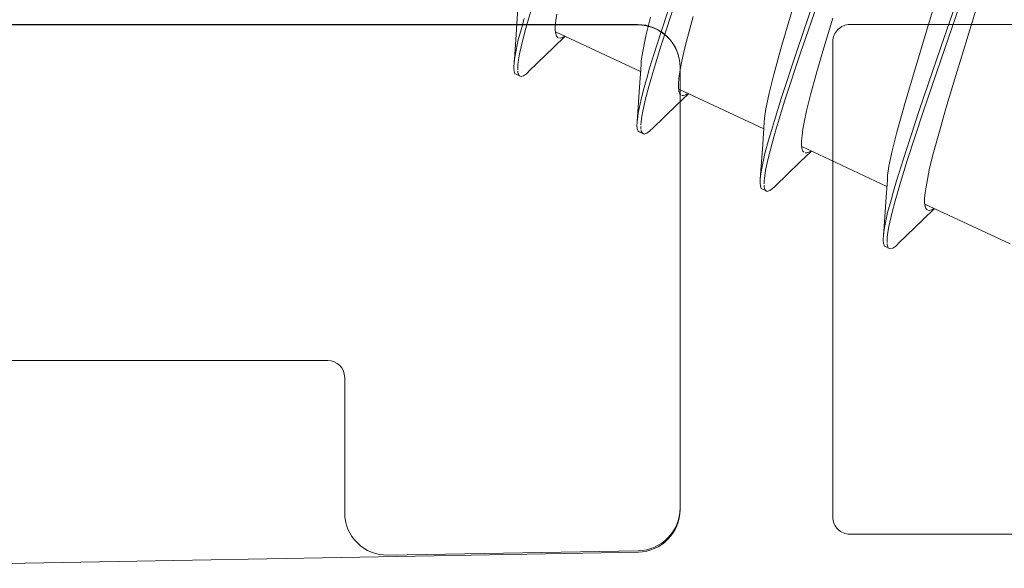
# Model space of a CAD drawing. Header units: millimetres. Extents: x 0 to 10560344, y -63228 to 177747.
# Tile 49 of 125: x 106467 to 106479, y -41074 to -41068. Entities that reach past the tile are written whole.
import ezdxf

# ---------------------------------------------------------------- set-up
doc = ezdxf.new("R2010")
doc.units = ezdxf.units.MM
doc.layers.add('008', color=8, linetype='Continuous', lineweight=9)
doc.layers.add('013', color=220, linetype='Continuous', lineweight=13)

msp = doc.modelspace()

# ---------------------------------------------------------------- linework, layer by layer
at = {"layer": '008', "linetype": 'Continuous'}
for p, q in [((106478.195, -41068.172), (106478.454, -41067.419)), ((106478.242, -41068.188), (106478.502, -41067.433)), ((106476.494, -41068.228), (106476.747, -41067.49)), ((106476.539, -41068.249), (106476.793, -41067.511)), ((106478.059, -41067.876), (106478.176, -41067.489)), ((106478.516, -41068.031), (106478.658, -41067.559)), ((106474.841, -41068.171), (106475.027, -41067.599)), ((106474.889, -41068.183), (106475.076, -41067.611)), ((106476.319, -41068.158), (106476.46, -41067.685)), ((106473.21, -41067.715), (106473.193, -41067.976)), ((106473.331, -41067.866), (106473.365, -41067.748)), ((106473.655, -41067.87), (106473.666, -41067.796)), ((106474.619, -41067.92), (106465.119, -41067.92)), ((106473.255, -41067.951), (106473.285, -41067.845)), ((106473.303, -41067.961), (106473.331, -41067.866)), ((106473.65, -41067.933), (106473.655, -41067.87)), ((106474.718, -41068.05), (106474.773, -41067.83)), ((106475.205, -41068.069), (106475.272, -41067.822)), ((106476.801, -41068.228), (106476.917, -41067.84)), ((106477.91, -41068.361), (106478.059, -41067.876)), ((106473.193, -41067.976), (106473.164, -41068.384)), ((106473.214, -41068.098), (106473.255, -41067.951)), ((106473.266, -41068.095), (106473.303, -41067.961)), ((106473.65, -41067.985), (106473.65, -41067.933)), ((106473.655, -41068.025), (106473.65, -41067.985)), ((106473.653, -41068.001), (106474.655, -41068.468)), ((106473.665, -41068.055), (106473.655, -41068.025)), ((106478.367, -41068.517), (106478.516, -41068.031)), ((106473.177, -41068.278), (106473.214, -41068.098)), ((106473.229, -41068.261), (106473.266, -41068.095)), ((106473.63, -41068.185), (106473.767, -41068.054)), ((106473.678, -41068.068), (106473.665, -41068.055)), ((106473.712, -41068.076), (106473.692, -41068.074)), ((106473.737, -41068.066), (106473.712, -41068.076)), ((106473.753, -41068.056), (106473.737, -41068.066)), ((106474.679, -41068.233), (106474.718, -41068.05)), ((106475.159, -41068.255), (106475.205, -41068.069)), ((106476.223, -41068.506), (106476.319, -41068.158)), ((106473.166, -41068.352), (106473.177, -41068.278)), ((106473.217, -41068.331), (106473.229, -41068.261)), ((106473.34, -41068.466), (106473.63, -41068.185)), ((106474.663, -41068.343), (106474.679, -41068.233)), ((106474.761, -41068.431), (106474.841, -41068.171)), ((106474.809, -41068.444), (106474.889, -41068.183)), ((106475.131, -41068.388), (106475.159, -41068.255)), ((106476.31, -41068.787), (106476.494, -41068.228)), ((106476.355, -41068.808), (106476.539, -41068.249)), ((106476.722, -41068.499), (106476.801, -41068.228)), ((106477.936, -41068.927), (106478.195, -41068.172)), ((106477.982, -41068.945), (106478.242, -41068.188)), ((106473.162, -41068.399), (106473.164, -41068.384)), ((106473.164, -41068.384), (106473.166, -41068.352)), ((106473.207, -41068.419), (106473.21, -41068.388)), ((106473.21, -41068.388), (106473.213, -41068.363)), ((106473.213, -41068.363), (106473.217, -41068.331)), ((106474.66, -41068.391), (106474.643, -41068.652)), ((106474.66, -41068.391), (106474.663, -41068.343)), ((106475.116, -41068.472), (106475.131, -41068.388)), ((106477.769, -41068.834), (106477.91, -41068.361)), ((106473.162, -41068.426), (106473.162, -41068.399)), ((106473.164, -41068.466), (106473.162, -41068.426)), ((106473.175, -41068.495), (106473.164, -41068.466)), ((106473.189, -41068.502), (106473.175, -41068.495)), ((106473.189, -41068.502), (106473.234, -41068.523)), ((106473.208, -41068.45), (106473.207, -41068.419)), ((106473.21, -41068.48), (106473.208, -41068.465)), ((106473.215, -41068.5), (106473.21, -41068.48)), ((106473.222, -41068.514), (106473.215, -41068.5)), ((106473.309, -41068.495), (106473.276, -41068.519)), ((106473.329, -41068.477), (106473.309, -41068.495)), ((106473.34, -41068.466), (106473.329, -41068.477)), ((106474.727, -41068.551), (106474.761, -41068.431)), ((106474.774, -41068.565), (106474.809, -41068.444)), ((106475.106, -41068.546), (106475.116, -41068.472)), ((106475.119, -41073.609), (106475.119, -41068.42)), ((106476.168, -41068.726), (106476.223, -41068.506)), ((106476.655, -41068.745), (106476.722, -41068.499)), ((106473.23, -41068.521), (106473.222, -41068.514)), ((106473.247, -41068.529), (106473.234, -41068.523)), ((106473.276, -41068.519), (106473.247, -41068.529)), ((106474.697, -41068.656), (106474.725, -41068.558)), ((106474.725, -41068.558), (106474.727, -41068.551)), ((106474.751, -41068.647), (106474.774, -41068.565)), ((106475.1, -41068.609), (106475.106, -41068.546)), ((106475.1, -41068.661), (106475.1, -41068.609)), ((106478.251, -41068.904), (106478.367, -41068.517)), ((106474.643, -41068.652), (106474.614, -41069.06)), ((106474.66, -41068.793), (106474.697, -41068.656)), ((106474.712, -41068.791), (106474.751, -41068.647)), ((106475.08, -41068.861), (106475.217, -41068.73)), ((106475.105, -41068.701), (106475.1, -41068.661)), ((106475.103, -41068.677), (106476.105, -41069.145)), ((106475.115, -41068.731), (106475.105, -41068.701)), ((106475.128, -41068.744), (106475.115, -41068.731)), ((106475.187, -41068.743), (106475.161, -41068.752)), ((106475.203, -41068.733), (106475.187, -41068.743)), ((106476.129, -41068.909), (106476.168, -41068.726)), ((106474.626, -41068.961), (106474.66, -41068.793)), ((106474.679, -41068.937), (106474.712, -41068.791)), ((106475.161, -41068.752), (106475.142, -41068.751)), ((106476.23, -41069.044), (106476.31, -41068.787)), ((106476.276, -41069.065), (106476.355, -41068.808)), ((106476.609, -41068.932), (106476.655, -41068.745)), ((106477.673, -41069.182), (106477.769, -41068.834)), ((106474.616, -41069.03), (106474.626, -41068.961)), ((106474.669, -41069), (106474.679, -41068.937)), ((106474.79, -41069.142), (106475.08, -41068.861)), ((106476.114, -41069.019), (106476.129, -41068.909)), ((106476.581, -41069.064), (106476.609, -41068.932)), ((106477.75, -41069.496), (106477.936, -41068.927)), ((106477.795, -41069.516), (106477.982, -41068.945)), ((106478.173, -41069.175), (106478.251, -41068.904)), ((106474.612, -41069.103), (106474.613, -41069.075)), ((106474.613, -41069.075), (106474.614, -41069.06)), ((106474.614, -41069.06), (106474.616, -41069.03)), ((106474.658, -41069.099), (106474.66, -41069.063)), ((106474.66, -41069.063), (106474.665, -41069.028)), ((106474.665, -41069.028), (106474.669, -41069)), ((106476.11, -41069.067), (106476.093, -41069.329)), ((106476.11, -41069.067), (106476.114, -41069.019)), ((106476.195, -41069.164), (106476.23, -41069.044)), ((106476.241, -41069.185), (106476.276, -41069.065)), ((106476.566, -41069.149), (106476.581, -41069.064)), ((106474.614, -41069.143), (106474.612, -41069.103)), ((106474.626, -41069.172), (106474.614, -41069.143)), ((106474.639, -41069.178), (106474.626, -41069.172)), ((106474.639, -41069.178), (106474.684, -41069.199)), ((106474.658, -41069.129), (106474.657, -41069.116)), ((106474.659, -41069.142), (106474.658, -41069.129)), ((106474.663, -41069.171), (106474.66, -41069.154)), ((106474.672, -41069.19), (106474.663, -41069.171)), ((106474.68, -41069.197), (106474.672, -41069.19)), ((106474.697, -41069.205), (106474.684, -41069.199)), ((106474.726, -41069.195), (106474.697, -41069.205)), ((106474.759, -41069.171), (106474.726, -41069.195)), ((106474.779, -41069.153), (106474.759, -41069.171)), ((106474.79, -41069.142), (106474.779, -41069.153)), ((106476.162, -41069.277), (106476.195, -41069.164)), ((106476.556, -41069.223), (106476.566, -41069.149)), ((106477.618, -41069.402), (106477.673, -41069.182)), ((106478.105, -41069.421), (106478.173, -41069.175)), ((106476.119, -41069.433), (106476.162, -41069.277)), ((106476.2, -41069.328), (106476.224, -41069.242)), ((106476.55, -41069.285), (106476.556, -41069.223)), ((106476.55, -41069.337), (106476.55, -41069.285)), ((106476.093, -41069.329), (106476.064, -41069.736)), ((106476.078, -41069.625), (106476.119, -41069.433)), ((106476.159, -41069.479), (106476.2, -41069.328)), ((106476.53, -41069.537), (106476.667, -41069.406)), ((106476.555, -41069.377), (106476.55, -41069.337)), ((106476.552, -41069.353), (106477.556, -41069.821)), ((106476.565, -41069.407), (106476.555, -41069.377)), ((106476.579, -41069.42), (106476.565, -41069.407)), ((106476.612, -41069.428), (106476.593, -41069.427)), ((106476.637, -41069.419), (106476.612, -41069.428)), ((106476.653, -41069.409), (106476.637, -41069.419)), ((106477.58, -41069.585), (106477.618, -41069.402)), ((106478.059, -41069.608), (106478.105, -41069.421)), ((106476.125, -41069.632), (106476.159, -41069.479)), ((106476.24, -41069.819), (106476.53, -41069.537)), ((106477.67, -41069.756), (106477.75, -41069.496)), ((106477.715, -41069.777), (106477.795, -41069.516)), ((106476.066, -41069.702), (106476.078, -41069.625)), ((106476.116, -41069.697), (106476.125, -41069.632)), ((106477.564, -41069.695), (106477.58, -41069.585)), ((106478.032, -41069.74), (106478.059, -41069.608)), ((106476.062, -41069.779), (106476.063, -41069.752)), ((106476.065, -41069.819), (106476.062, -41069.779)), ((106476.063, -41069.752), (106476.064, -41069.736)), ((106476.064, -41069.736), (106476.066, -41069.702)), ((106476.108, -41069.756), (106476.112, -41069.723)), ((106476.108, -41069.79), (106476.108, -41069.756)), ((106476.112, -41069.723), (106476.116, -41069.697)), ((106477.561, -41069.743), (106477.543, -41070.005)), ((106477.561, -41069.743), (106477.564, -41069.695)), ((106477.635, -41069.877), (106477.67, -41069.756)), ((106477.68, -41069.898), (106477.715, -41069.777)), ((106478.016, -41069.825), (106478.032, -41069.74)), ((106476.076, -41069.848), (106476.065, -41069.819)), ((106476.089, -41069.854), (106476.076, -41069.848)), ((106476.089, -41069.854), (106476.134, -41069.875)), ((106476.109, -41069.824), (106476.108, -41069.807)), ((106476.113, -41069.848), (106476.109, -41069.824)), ((106476.121, -41069.865), (106476.113, -41069.848)), ((106476.13, -41069.873), (106476.121, -41069.865)), ((106476.147, -41069.881), (106476.134, -41069.875)), ((106476.177, -41069.871), (106476.147, -41069.881)), ((106476.209, -41069.847), (106476.177, -41069.871)), ((106476.229, -41069.829), (106476.209, -41069.847)), ((106476.24, -41069.819), (106476.229, -41069.829)), ((106477.604, -41069.982), (106477.635, -41069.877)), ((106477.653, -41069.993), (106477.68, -41069.898)), ((106478, -41069.962), (106478.006, -41069.899)), ((106478.006, -41069.899), (106478.016, -41069.825)), ((106477.543, -41070.005), (106477.514, -41070.413)), ((106477.564, -41070.128), (106477.604, -41069.982)), ((106477.616, -41070.126), (106477.653, -41069.993)), ((106478, -41070.013), (106478, -41069.962)), ((106478.005, -41070.054), (106478, -41070.013)), ((106477.527, -41070.307), (106477.564, -41070.128)), ((106477.579, -41070.292), (106477.616, -41070.126)), ((106477.98, -41070.214), (106478.117, -41070.082)), ((106478.003, -41070.029), (106479.006, -41070.497)), ((106478.015, -41070.083), (106478.005, -41070.054)), ((106478.029, -41070.096), (106478.015, -41070.083)), ((106478.052, -41070.107), (106478.036, -41070.1)), ((106478.082, -41070.098), (106478.052, -41070.107)), ((106478.103, -41070.085), (106478.082, -41070.098)), ((106477.69, -41070.495), (106477.98, -41070.214)), ((106477.516, -41070.381), (106477.527, -41070.307)), ((106477.563, -41070.393), (106477.567, -41070.362)), ((106477.567, -41070.362), (106477.579, -41070.292)), ((106477.512, -41070.455), (106477.513, -41070.428)), ((106477.515, -41070.495), (106477.512, -41070.455)), ((106477.513, -41070.428), (106477.514, -41070.413)), ((106477.514, -41070.413), (106477.516, -41070.381)), ((106477.557, -41070.449), (106477.56, -41070.418)), ((106477.558, -41070.48), (106477.557, -41070.449)), ((106477.56, -41070.418), (106477.563, -41070.393)), ((106477.526, -41070.524), (106477.515, -41070.495)), ((106477.539, -41070.53), (106477.526, -41070.524)), ((106477.539, -41070.53), (106477.584, -41070.551)), ((106477.56, -41070.509), (106477.559, -41070.494)), ((106477.566, -41070.532), (106477.56, -41070.509)), ((106477.576, -41070.547), (106477.566, -41070.532)), ((106477.597, -41070.557), (106477.584, -41070.551)), ((106477.627, -41070.547), (106477.597, -41070.557)), ((106477.659, -41070.524), (106477.627, -41070.547)), ((106477.679, -41070.505), (106477.659, -41070.524)), ((106477.69, -41070.495), (106477.679, -41070.505)), ((106462.519, -41071.87), (106470.969, -41071.87)), ((106471.169, -41072.07), (106471.169, -41073.661)), ((106471.677, -41074.161), (106474.627, -41074.109))]:
    msp.add_line(p, q, dxfattribs=at)
for centre, radius, start, end in [((106474.619, -41068.42), 0.5, 0, 90), ((106485.806, -41071.983), 9.967, 163.6947, 164.0352), ((106470.969, -41072.07), 0.2, 0, 90), ((106474.619, -41073.609), 0.5, 271, 0), ((106471.669, -41073.661), 0.5, 180, 271)]:
    msp.add_arc(centre, radius, start, end, dxfattribs=at)
at = {"layer": '013', "linetype": 'Continuous'}
msp.add_lwpolyline([(106465.619, -41067.916), (106474.619, -41067.916, -0.414214), (106475.119, -41068.416), (106475.119, -41073.625, -0.408899), (106474.628, -41074.125), (106464.119, -41074.316)], format="xyb", dxfattribs=at)
msp.add_lwpolyline([(106516.619, -41073.916), (106477.119, -41073.916, -0.414214), (106476.919, -41073.716), (106476.919, -41068.116, -0.414214), (106477.119, -41067.916), (106512.119, -41067.916, -0.414214), (106512.319, -41068.116), (106512.319, -41069.816, 0.414214), (106514.819, -41072.316), (106516.619, -41072.316, -0.414214), (106517.119, -41072.816), (106517.119, -41073.416, -0.414214), (106516.619, -41073.916)], format="xyb", close=True, dxfattribs=at)

doc.saveas('drawing.dxf')
